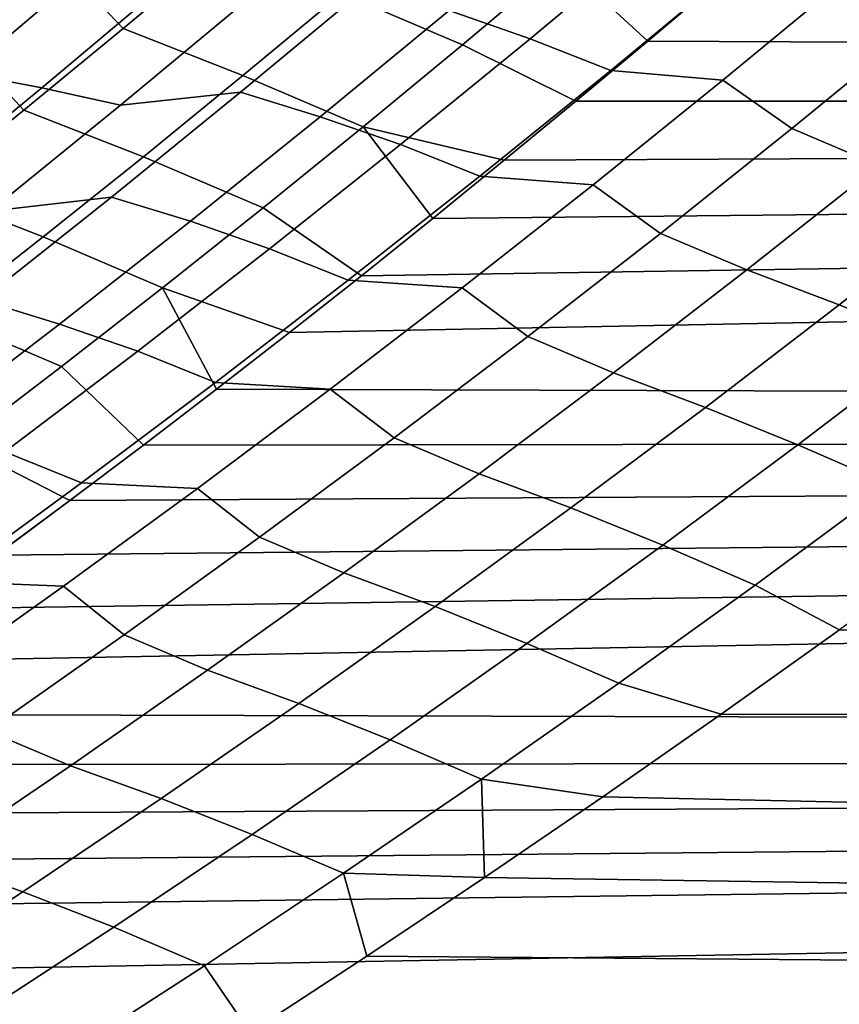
# Model space of a CAD drawing. Header units: metres. Extents: x -29 to 117, y -464 to 29.
# Tile 160 of 256: x 23.81 to 25.9, y -21.67 to -19.17. Entities that reach past the tile are written whole.
import ezdxf

# ---------------------------------------------------------------- set-up
doc = ezdxf.new("R2010")
doc.units = ezdxf.units.M
doc.layers.add('solid_24_501_056_XXX', color=7, linetype='CONTINUOUS')

msp = doc.modelspace()

# ---------------------------------------------------------------- linework, layer by layer
at = {"layer": 'solid_24_501_056_XXX'}
for points in [[(25.592358, -19.068419, 72.503548), (25.410585, -19.222706, 72.358971), (54.700001, -19.374289, 72.214767), (54.700001, -18.498892, 73.018822)], [(24.077328, -19.191055, 72.493286), (24.327911, -18.981045, 72.687851), (24.13356, -18.779091, 72.951538), (23.886391, -18.989672, 72.76107)], [(25.440121, -18.806219, 72.755272), (25.190928, -19.020634, 72.558952), (25.410585, -19.222706, 72.358971), (25.592358, -19.068419, 72.503548)], [(25.230761, -18.870979, 30.749117), (25.438782, -18.942974, 30.931189), (25.111795, -19.21657, 31.179729), (24.906029, -19.14518, 30.994942)], [(25.190928, -19.020634, 72.558952), (24.883322, -18.888794, 72.714447), (24.633425, -19.100885, 72.519081), (24.940046, -19.232176, 72.361191)], [(25.438782, -18.942974, 30.931189), (25.645952, -19.024712, 31.110018), (25.316523, -19.29785, 31.36153), (25.111795, -19.21657, 31.179729)], [(23.886391, -18.989672, 72.76107), (23.503643, -18.963158, 72.889175), (23.253979, -19.172253, 72.697754), (23.637589, -19.197603, 72.569145)], [(23.806025, -18.996557, 30.079607), (24.000013, -19.027737, 30.286995), (23.674955, -19.304237, 30.530766), (23.483019, -19.274155, 30.321379)], [(23.825123, -19.398331, 72.297302), (24.077328, -19.191055, 72.493286), (23.886391, -18.989672, 72.76107), (23.637589, -19.197603, 72.569145)], [(24.633425, -19.100885, 72.519081), (24.327911, -18.981045, 72.687851), (24.077328, -19.191055, 72.493286), (24.381874, -19.310173, 72.322281)], [(25.190928, -19.020634, 72.558952), (24.940046, -19.232176, 72.361191), (25.228363, -19.375225, 72.213875), (25.410585, -19.222706, 72.358971)], [(25.316523, -19.29785, 31.36153), (25.645952, -19.024712, 31.110018), (25.928999, -19.051821, 31.226456), (25.601686, -19.322384, 31.477478)], [(24.000013, -19.027737, 30.286995), (24.198103, -19.06579, 30.489349), (23.871029, -19.341223, 30.735199), (23.674955, -19.304237, 30.530766)], [(24.198103, -19.06579, 30.489349), (24.399786, -19.110952, 30.686678), (24.070715, -19.385361, 30.934702), (23.871029, -19.341223, 30.735199)], [(25.928999, -19.051821, 31.226456), (26.10885, -19.173838, 31.417246), (25.777191, -19.445002, 31.672941), (25.601686, -19.322384, 31.477478)], [(24.070715, -19.385361, 30.934702), (24.399786, -19.110952, 30.686678), (24.701307, -19.082254, 30.805923), (24.375944, -19.352955, 31.051773)], [(24.701307, -19.082254, 30.805923), (24.906029, -19.14518, 30.994942), (24.578503, -19.415094, 31.243307), (24.375944, -19.352955, 31.051773)], [(24.940046, -19.232176, 72.361191), (24.633425, -19.100885, 72.519081), (24.381874, -19.310173, 72.322281), (24.687527, -19.440857, 72.162033)], [(24.906029, -19.14518, 30.994942), (25.111795, -19.21657, 31.179729), (24.782022, -19.485792, 31.430784), (24.578503, -19.415094, 31.243307)], [(26.10885, -19.173838, 31.417246), (26.331816, -19.268101, 31.569958), (25.998384, -19.538706, 31.828417), (25.777191, -19.445002, 31.672941)], [(23.571348, -19.602884, 72.099922), (23.825123, -19.398331, 72.297302), (23.637589, -19.197603, 72.569145), (23.387199, -19.402893, 72.375809)], [(24.381874, -19.310173, 72.322281), (24.077328, -19.191055, 72.493286), (23.825123, -19.398331, 72.297302), (24.128719, -19.516674, 72.124084)], [(25.111795, -19.21657, 31.179729), (25.316523, -19.29785, 31.36153), (24.984312, -19.566525, 31.61553), (24.782022, -19.485792, 31.430784)], [(25.410585, -19.222706, 72.358971), (25.228363, -19.375225, 72.213875), (54.700001, -19.374289, 72.214767)], [(24.940046, -19.232176, 72.361191), (24.687527, -19.440857, 72.162033), (25.046095, -19.525669, 72.068588), (25.228363, -19.375225, 72.213875)], [(24.984312, -19.566525, 31.61553), (25.316523, -19.29785, 31.36153), (25.601686, -19.322384, 31.477478), (25.271641, -19.588491, 31.730919)], [(23.674955, -19.304237, 30.530766), (23.871029, -19.341223, 30.735199), (23.54117, -19.612492, 30.983686), (23.347105, -19.576641, 30.777203)], [(24.687527, -19.440857, 72.162033), (24.381874, -19.310173, 72.322281), (24.128719, -19.516674, 72.124084), (24.433418, -19.646696, 71.961494)], [(25.601686, -19.322384, 31.477478), (25.777191, -19.445002, 31.672941), (25.442789, -19.711571, 31.931049), (25.271641, -19.588491, 31.730919)], [(23.871029, -19.341223, 30.735199), (24.070715, -19.385361, 30.934702), (23.738867, -19.655533, 31.185329), (23.54117, -19.612492, 30.983686)], [(23.738867, -19.655533, 31.185329), (24.070715, -19.385361, 30.934702), (24.375944, -19.352955, 31.051773), (24.047871, -19.619467, 31.300137)], [(24.375944, -19.352955, 31.051773), (24.578503, -19.415094, 31.243307), (24.248272, -19.68074, 31.49416), (24.047871, -19.619467, 31.300137)], [(24.499773, -19.963799, 71.632797), (24.314962, -20.107382, 71.485718), (54.700001, -20.214771, 71.37429), (54.700001, -19.374289, 72.214767)], [(24.682791, -19.819298, 71.778664), (24.499773, -19.963799, 71.632797), (54.700001, -19.374289, 72.214767)], [(24.864189, -19.673733, 71.923462), (24.682791, -19.819298, 71.778664), (54.700001, -19.374289, 72.214767)], [(25.046095, -19.525669, 72.068588), (24.864189, -19.673733, 71.923462), (54.700001, -19.374289, 72.214767)], [(25.228363, -19.375225, 72.213875), (25.046095, -19.525669, 72.068588), (54.700001, -19.374289, 72.214767)], [(24.128719, -19.516674, 72.124084), (23.825123, -19.398331, 72.297302), (23.571348, -19.602884, 72.099922), (23.874012, -19.720402, 71.924522)], [(24.578503, -19.415094, 31.243307), (24.782022, -19.485792, 31.430784), (24.449551, -19.750664, 31.684298), (24.248272, -19.68074, 31.49416)], [(24.687527, -19.440857, 72.162033), (24.433418, -19.646696, 71.961494), (24.682791, -19.819298, 71.778664), (24.864189, -19.673733, 71.923462)], [(24.687527, -19.440857, 72.162033), (24.864189, -19.673733, 71.923462), (25.046095, -19.525669, 72.068588)], [(25.777191, -19.445002, 31.672941), (25.998384, -19.538706, 31.828417), (25.662222, -19.804632, 32.089256), (25.442789, -19.711571, 31.931049)], [(24.782022, -19.485792, 31.430784), (24.984312, -19.566525, 31.61553), (24.649412, -19.830759, 31.871962), (24.449551, -19.750664, 31.684298)], [(24.433418, -19.646696, 71.961494), (24.128719, -19.516674, 72.124084), (23.874012, -19.720402, 71.924522), (24.177773, -19.849709, 71.759628)], [(26.234388, -19.62863, 31.967075), (25.897266, -19.893644, 32.230114), (25.662222, -19.804632, 32.089256), (25.998384, -19.538706, 31.828417)], [(24.649412, -19.830759, 31.871962), (24.984312, -19.566525, 31.61553), (25.271641, -19.588491, 31.730919), (24.938955, -19.850166, 31.986719)], [(25.271641, -19.588491, 31.730919), (25.442789, -19.711571, 31.931049), (25.105736, -19.97357, 32.191505), (24.938955, -19.850166, 31.986719)], [(23.874012, -19.720402, 71.924522), (23.571348, -19.602884, 72.099922), (23.316053, -19.804731, 71.901192), (23.6178, -19.92137, 71.723633)], [(23.404335, -19.92148, 31.438507), (23.738867, -19.655533, 31.185329), (24.047871, -19.619467, 31.300137), (23.717171, -19.881802, 31.550962)], [(24.047871, -19.619467, 31.300137), (24.248272, -19.68074, 31.49416), (23.915424, -19.942135, 31.747442), (23.717171, -19.881802, 31.550962)], [(24.433418, -19.646696, 71.961494), (24.177773, -19.849709, 71.759628), (24.499773, -19.963799, 71.632797), (24.682791, -19.819298, 71.778664)], [(26.471182, -19.725771, 32.099377), (26.133095, -19.989964, 32.364719), (25.897266, -19.893644, 32.230114), (26.234388, -19.62863, 31.967075)], [(24.248272, -19.68074, 31.49416), (24.449551, -19.750664, 31.684298), (24.114473, -20.011204, 31.94021), (23.915424, -19.942135, 31.747442)], [(24.177773, -19.849709, 71.759628), (23.874012, -19.720402, 71.924522), (23.6178, -19.92137, 71.723633), (23.920641, -20.049908, 71.556465)], [(25.442789, -19.711571, 31.931049), (25.662222, -19.804632, 32.089256), (25.323421, -20.065908, 32.352413), (25.105736, -19.97357, 32.191505)], [(24.449551, -19.750664, 31.684298), (24.649412, -19.830759, 31.871962), (24.311913, -20.090572, 32.130764), (24.114473, -20.011204, 31.94021)], [(25.897266, -19.893644, 32.230114), (25.557528, -20.153942, 32.495434), (25.323421, -20.065908, 32.352413), (25.662222, -19.804632, 32.089256)], [(24.177773, -19.849709, 71.759628), (23.920641, -20.049908, 71.556465), (24.128847, -20.249754, 71.337723), (24.314962, -20.107382, 71.485718)], [(24.177773, -19.849709, 71.759628), (24.314962, -20.107382, 71.485718), (24.499773, -19.963799, 71.632797)], [(24.311913, -20.090572, 32.130764), (24.649412, -19.830759, 31.871962), (24.938955, -19.850166, 31.986719), (24.603716, -20.107431, 32.244823)], [(24.938955, -19.850166, 31.986719), (25.105736, -19.97357, 32.191505), (24.766123, -20.231026, 32.454254), (24.603716, -20.107431, 32.244823)], [(23.717171, -19.881802, 31.550962), (23.915424, -19.942135, 31.747442), (23.58005, -20.199293, 32.003098), (23.383934, -20.139977, 31.804192)], [(26.133095, -19.989964, 32.364719), (25.792414, -20.249371, 32.632298), (25.557528, -20.153942, 32.495434), (25.897266, -19.893644, 32.230114)], [(23.920641, -20.049908, 71.556465), (23.6178, -19.92137, 71.723633), (23.360128, -20.119591, 71.521454), (23.662066, -20.247313, 71.352036)], [(23.915424, -19.942135, 31.747442), (24.114473, -20.011204, 31.94021), (23.776878, -20.267429, 32.198467), (23.58005, -20.199293, 32.003098)], [(25.105736, -19.97357, 32.191505), (25.323421, -20.065908, 32.352413), (24.982075, -20.322561, 32.617825), (24.766123, -20.231026, 32.454254)], [(26.369444, -20.093481, 32.492912), (26.027819, -20.352085, 32.762856), (25.792414, -20.249371, 32.632298), (26.133095, -19.989964, 32.364719)], [(24.114473, -20.011204, 31.94021), (24.311913, -20.090572, 32.130764), (23.971905, -20.345989, 32.39188), (23.776878, -20.267429, 32.198467)], [(23.920641, -20.049908, 71.556465), (23.662066, -20.247313, 71.352036), (23.941917, -20.390629, 71.189117), (24.128847, -20.249754, 71.337723)], [(25.557528, -20.153942, 32.495434), (25.215263, -20.409554, 32.762966), (24.982075, -20.322561, 32.617825), (25.323421, -20.065908, 32.352413)], [(23.971905, -20.345989, 32.39188), (24.311913, -20.090572, 32.130764), (24.603716, -20.107431, 32.244823), (24.266012, -20.360308, 32.505173)], [(24.314962, -20.107382, 71.485718), (24.128847, -20.249754, 71.337723), (54.700001, -20.214771, 71.37429)], [(24.603716, -20.107431, 32.244823), (24.766123, -20.231026, 32.454254), (24.42404, -20.483963, 32.719231), (24.266012, -20.360308, 32.505173)], [(25.792414, -20.249371, 32.632298), (25.449228, -20.504025, 32.902054), (25.215263, -20.409554, 32.762966), (25.557528, -20.153942, 32.495434)], [(23.381134, -20.801569, 70.742859), (23.195843, -20.933794, 70.595062), (54.700001, -21.018824, 70.498894), (54.700001, -20.214771, 71.37429)], [(23.567572, -20.666798, 70.891357), (23.381134, -20.801569, 70.742859), (54.700001, -20.214771, 71.37429)], [(23.754662, -20.529734, 71.040222), (23.567572, -20.666798, 70.891357), (54.700001, -20.214771, 71.37429)], [(23.941917, -20.390629, 71.189117), (23.754662, -20.529734, 71.040222), (54.700001, -20.214771, 71.37429)], [(24.128847, -20.249754, 71.337723), (23.941917, -20.390629, 71.189117), (54.700001, -20.214771, 71.37429)], [(23.662066, -20.247313, 71.352036), (23.402084, -20.441936, 71.146362), (23.754662, -20.529734, 71.040222), (23.941917, -20.390629, 71.189117)], [(24.766123, -20.231026, 32.454254), (24.982075, -20.322561, 32.617825), (24.638275, -20.574617, 32.885429), (24.42404, -20.483963, 32.719231)], [(26.027819, -20.352085, 32.762856), (25.68371, -20.605867, 33.034931), (25.449228, -20.504025, 32.902054), (25.792414, -20.249371, 32.632298)], [(23.776878, -20.267429, 32.198467), (23.971905, -20.345989, 32.39188), (23.62948, -20.597029, 32.655247), (23.436853, -20.519361, 32.459007)], [(25.215263, -20.409554, 32.762966), (24.870567, -20.660509, 33.03265), (24.638275, -20.574617, 32.885429), (24.982075, -20.322561, 32.617825)], [(23.62948, -20.597029, 32.655247), (23.971905, -20.345989, 32.39188), (24.266012, -20.360308, 32.505173), (23.925932, -20.608822, 32.767704)], [(24.266012, -20.360308, 32.505173), (24.42404, -20.483963, 32.719231), (24.07958, -20.73241, 32.986378), (23.925932, -20.608822, 32.767704)], [(26.027819, -20.352085, 32.762856), (26.19677, -20.499868, 32.927628), (25.897821, -20.719175, 33.1661), (25.68371, -20.605867, 33.034931)], [(25.449228, -20.504025, 32.902054), (25.103632, -20.75396, 33.17392), (24.870567, -20.660509, 33.03265), (25.215263, -20.409554, 32.762966)], [(24.42404, -20.483963, 32.719231), (24.638275, -20.574617, 32.885429), (24.292114, -20.822109, 33.155167), (24.07958, -20.73241, 32.986378)], [(25.68371, -20.605867, 33.034931), (25.337214, -20.854866, 33.309082), (25.103632, -20.75396, 33.17392), (25.449228, -20.504025, 32.902054)], [(24.870567, -20.660509, 33.03265), (24.523529, -20.906837, 33.304424), (24.292114, -20.822109, 33.155167), (24.638275, -20.574617, 32.885429)], [(23.284725, -20.843712, 32.920811), (23.62948, -20.597029, 32.655247), (23.925932, -20.608822, 32.767704), (23.583563, -20.852993, 33.032368)], [(23.925932, -20.608822, 32.767704), (24.07958, -20.73241, 32.986378), (23.732832, -20.976391, 33.255634), (23.583563, -20.852993, 33.032368)], [(25.337214, -20.854866, 33.309082), (25.68371, -20.605867, 33.034931), (25.897821, -20.719175, 33.1661), (25.597366, -20.934105, 33.405289)], [(25.103632, -20.75396, 33.17392), (24.755718, -20.999208, 33.447838), (24.523529, -20.906837, 33.304424), (24.870567, -20.660509, 33.03265)], [(25.597366, -20.934105, 33.405289), (25.897821, -20.719175, 33.1661), (54.700001, -21.018824, 33.501106)], [(24.07958, -20.73241, 32.986378), (24.292114, -20.822109, 33.155167), (23.943682, -21.065062, 33.426975), (23.732832, -20.976391, 33.255634)], [(25.337214, -20.854866, 33.309082), (24.988417, -21.099113, 33.585239), (24.755718, -20.999208, 33.447838), (25.103632, -20.75396, 33.17392)], [(24.523529, -20.906837, 33.304424), (24.174244, -21.148571, 33.578228), (23.943682, -21.065062, 33.426975), (24.292114, -20.822109, 33.155167)], [(24.988417, -21.099113, 33.585239), (25.337214, -20.854866, 33.309082), (25.597366, -20.934105, 33.405289), (25.296213, -21.144375, 33.644745)], [(24.405575, -21.239801, 33.723736), (24.174244, -21.148571, 33.578228), (24.523529, -20.906837, 33.304424), (24.755718, -20.999208, 33.447838)], [(23.195843, -20.933794, 70.595062), (23.012184, -21.063234, 70.448311), (54.700001, -21.018824, 70.498894)], [(25.597366, -20.934105, 33.405289), (54.700001, -21.018824, 33.501106), (54.700001, -21.785002, 34.40984), (25.296213, -21.144375, 33.644745)], [(23.732832, -20.976391, 33.255634), (23.943682, -21.065062, 33.426975), (23.593069, -21.303507, 33.700794), (23.383884, -21.215933, 33.526936)], [(24.637417, -21.338646, 33.863338), (24.405575, -21.239801, 33.723736), (24.755718, -20.999208, 33.447838), (24.988417, -21.099113, 33.585239)], [(22.213385, -21.607697, 69.80751), (21.95429, -21.776957, 69.600121), (54.700001, -21.785002, 69.590157), (54.700001, -21.018824, 70.498894)], [(22.475391, -21.432781, 70.017654), (22.213385, -21.607697, 69.80751), (54.700001, -21.018824, 70.498894)], [(22.651724, -21.312841, 70.15937), (22.475391, -21.432781, 70.017654), (54.700001, -21.018824, 70.498894)], [(22.830647, -21.189657, 70.302963), (22.651724, -21.312841, 70.15937), (54.700001, -21.018824, 70.498894)], [(23.012184, -21.063234, 70.448311), (22.830647, -21.189657, 70.302963), (54.700001, -21.018824, 70.498894)], [(23.8228, -21.38574, 33.853996), (23.593069, -21.303507, 33.700794), (23.943682, -21.065062, 33.426975), (24.174244, -21.148571, 33.578228)], [(24.988417, -21.099113, 33.585239), (24.99551, -21.349562, 33.883812), (24.637417, -21.338646, 33.863338)], [(24.988417, -21.099113, 33.585239), (25.296213, -21.144375, 33.644745), (24.99551, -21.349562, 33.883812)], [(24.053297, -21.475771, 34.001556), (23.8228, -21.38574, 33.853996), (24.174244, -21.148571, 33.578228), (24.405575, -21.239801, 33.723736)], [(24.99551, -21.349562, 33.883812), (25.296213, -21.144375, 33.644745), (54.700001, -21.785002, 34.40984)], [(24.284302, -21.573498, 34.143318), (24.053297, -21.475771, 34.001556), (24.405575, -21.239801, 33.723736), (24.637417, -21.338646, 33.863338)], [(23.469273, -21.618376, 34.13168), (23.240353, -21.53747, 33.97657), (23.593069, -21.303507, 33.700794), (23.8228, -21.38574, 33.853996)], [(24.637417, -21.338646, 33.863338), (24.696409, -21.549267, 34.121826), (24.400061, -21.74312, 34.358097), (24.284302, -21.573498, 34.143318)], [(24.637417, -21.338646, 33.863338), (24.99551, -21.349562, 33.883812), (24.696409, -21.549267, 34.121826)], [(24.696409, -21.549267, 34.121826), (24.99551, -21.349562, 33.883812), (54.700001, -21.785002, 34.40984)], [(23.698959, -21.707155, 34.281254), (23.469273, -21.618376, 34.13168), (23.8228, -21.38574, 33.853996), (24.053297, -21.475771, 34.001556)], [(23.929152, -21.803703, 34.425125), (23.698959, -21.707155, 34.281254), (24.053297, -21.475771, 34.001556), (24.284302, -21.573498, 34.143318)], [(24.400061, -21.74312, 34.358097), (24.696409, -21.549267, 34.121826), (54.700001, -21.785002, 34.40984)], [(24.284302, -21.573498, 34.143318), (24.400061, -21.74312, 34.358097), (24.107616, -21.930771, 34.591919), (23.929152, -21.803703, 34.425125)]]:
    msp.add_3dface(points, dxfattribs=at)

doc.saveas('drawing.dxf')
